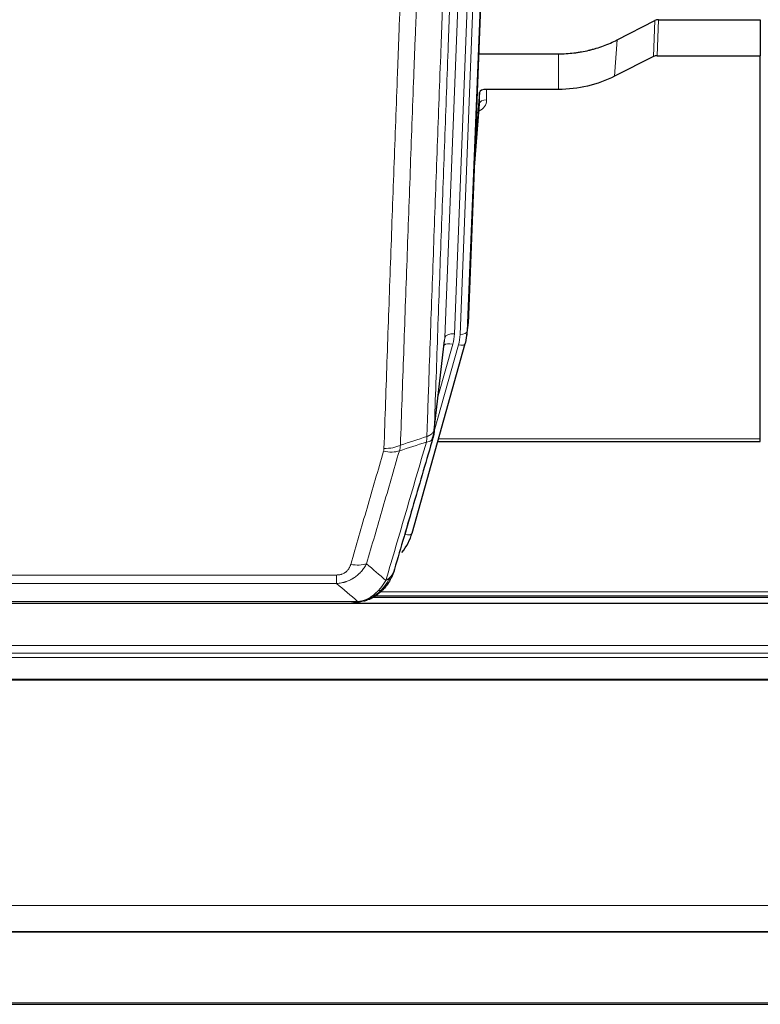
# Model space of a CAD drawing. Header units: inches. Extents: x 0 to 23760, y -13 to 16800.
# Tile 26 of 256: x 3790 to 4099, y 5847 to 6257. Entities that reach past the tile are written whole.
import ezdxf

# ---------------------------------------------------------------- set-up
doc = ezdxf.new("R2010")
doc.units = ezdxf.units.IN
doc.layers.add('1', color=7, linetype='Continuous', true_color=0xffffff)

msp = doc.modelspace()

# ---------------------------------------------------------------- linework, layer by layer
at = {"layer": '1', "color": 2, "linetype": 'Continuous', "lineweight": 25}
for p, q in [((3990.036, 6463.622), (3976.918, 6130.421)), ((4038.949, 6248.516), (4054.628, 6256.544)), ((4056.127, 6256.9), (4098.514, 6256.9)), ((4098.514, 6256.9), (4098.514, 6241.91)), ((3981.339, 6242.708), (4014.514, 6242.708)), ((4054.057, 6241.558), (4037.893, 6233.384)), ((4055.556, 6241.91), (4098.514, 6241.91)), ((4098.514, 6082.43), (4098.514, 6241.91)), ((3981.612, 6226.648), (3979.789, 6203.366)), ((3981.623, 6222.071), (3981.612, 6226.648)), ((4014.514, 6227.898), (3984.611, 6227.898)), ((3979.409, 6193.692), (3981.616, 6221.892)), ((3976.422, 6125.577), (3976.796, 6128.836)), ((3953.567, 6043.229), (3975.741, 6122.115)), ((3962.705, 6084.916), (3967.121, 6123.435)), ((3975.741, 6122.115), (3975.76, 6122.211)), ((3964.294, 6081.399), (4098.514, 6081.399)), ((4098.514, 6081.399), (4098.514, 6082.43)), ((3935.516, 6015.613), (3935.616, 6015.641)), ((3937.566, 6016.643), (4261.563, 6016.643)), ((4602.013, 6013.946), (3485.013, 6013.946)), ((3710.453, 6014.137), (3928.574, 6014.137)), ((3485.013, 5877.453), (4602.013, 5877.453)), ((3485.013, 5877.271), (4602.013, 5877.271)), ((3485.013, 5847.143), (4602.013, 5847.143))]:
    msp.add_line(p, q, dxfattribs=at)
at = {"layer": '1', "color": 110, "linetype": 'Continuous', "lineweight": 13}
for p, q in [((3984.269, 6458.129), (3971.203, 6126.235)), ((3973.55, 6125.942), (3986.661, 6458.964)), ((3989.655, 6460.184), (3976.544, 6127.162)), ((3967.211, 6124.608), (3980.277, 6456.502)), ((4054.057, 6241.558), (4054.628, 6256.544)), ((4056.127, 6256.9), (4055.556, 6241.91)), ((4037.893, 6233.384), (4038.949, 6248.516)), ((4014.514, 6227.898), (4014.514, 6242.708)), ((3984.611, 6227.898), (3984.621, 6223.482)), ((3979.416, 6193.884), (3981.623, 6222.071)), ((3976.544, 6127.162), (3976.918, 6130.421)), ((3962.834, 6086.428), (3967.211, 6124.608)), ((3964.48, 6100.396), (3970.506, 6121.834)), ((3962.78, 6085.707), (3972.853, 6121.541)), ((3964.581, 6082.43), (4098.514, 6082.43)), ((3950.679, 6042.655), (3955.404, 6059.466)), ((3716.842, 6025.801), (3922.185, 6025.801)), ((3922.185, 6022.268), (3922.185, 6025.801)), ((3922.185, 6022.268), (3716.842, 6022.268)), ((3935.616, 6015.641), (3935.684, 6015.799)), ((3938.384, 6017.204), (4260.671, 6017.204)), ((3940.391, 6018.817), (4258.664, 6018.817)), ((3708.111, 6014.8), (3930.916, 6014.8)), ((3485.013, 5996.489), (4602.013, 5996.489)), ((3485.013, 5993.247), (4602.013, 5993.247)), ((3485.013, 5991.403), (4602.013, 5991.403)), ((3485.013, 5982.49), (4602.013, 5982.49)), ((3485.013, 5982.045), (4602.013, 5982.045)), ((3485.013, 5888.218), (4602.013, 5888.218)), ((3485.013, 5847.688), (4602.013, 5847.688))]:
    msp.add_line(p, q, dxfattribs=at)
at = {"layer": '1', "color": 2, "linetype": 'Continuous', "lineweight": 25}
for centre, major_axis, ratio, start_param, end_param in [((4056.128, 6254.238), (3, -0.007), 0.8874311, 1.5734878, 2.096692), ((4055.559, 6239.281), (3, -0.011), 0.8761328, 1.5751062, 2.0983104), ((3984.61, 6226.604), (-3, 0), 0.4313147, 4.7122344, 6.2494043), ((3949.897, 6131.264), (27.037, -0.043), 0.8858289, 6.1833881, 6.2497185), ((3949.532, 6128.078), (27.027, -0.37), 0.8864308, 6.0512739, 6.2604253), ((3927.372, 6049.242), (27.014, -0.465), 0.8900028, 5.6793803, 6.0539117)]:
    msp.add_ellipse(centre, major_axis=major_axis, ratio=ratio, start_param=start_param, end_param=end_param, dxfattribs=at)
at = {"layer": '1', "color": 110, "linetype": 'Continuous', "lineweight": 13}
for centre, major_axis, ratio, start_param, end_param in [((3978.618, 6223.482), (6.003, -0.046), 0.8757409, 5.1963204, 6.2920244), ((3984.621, 6222.028), (-3, -0.007), 0.4848086, 4.7112485, 6.2484184), ((3971.203, 6124.388), (3.997, -0.157), 0.4614673, 1.5889619, 3.1073983), ((3947.185, 6126.985), (24.033, -0.038), 0.8858289, 6.0405671, 6.2497185), ((3949.532, 6126.692), (24.033, -0.038), 0.8858289, 6.0405671, 6.2497185), ((3973.55, 6127.328), (2.998, -0.118), 0.4614673, 4.7305545, 6.248991), ((3970.506, 6119.987), (3.851, -1.082), 0.4480327, 1.6960734, 2.8915811), ((3972.853, 6122.926), (2.888, -0.812), 0.4480327, 4.837666, 6.2831701), ((3941.693, 6082.905), (-9.604, 2.788), 0.5442898, 1.7274916, 2.473129), ((3941.88, 6084.078), (-9.994, 0.345), 0.559112, 1.5901207, 2.34753), ((3950.679, 6044.04), (2.888, -0.812), 0.4480327, 4.837666, 6.2831701), ((3928.032, 6036.023), (9.598, -2.808), 0.562843, 4.8755761, 5.6185342)]:
    msp.add_ellipse(centre, major_axis=major_axis, ratio=ratio, start_param=start_param, end_param=end_param, dxfattribs=at)
for points, knots in [([(3975.029, 6409.096), (3974.46, 6395.096), (3973.335, 6367.228), (3972.241, 6339.625), (3971.432, 6319.021), (3971.03, 6308.744), (3970.566, 6296.797), (3970.368, 6291.686), (3970.237, 6288.281), (3970.171, 6286.579), (3969.843, 6278.077), (3969.453, 6267.901), (3969.003, 6256.076), (3968.811, 6251.018), (3968.683, 6247.648), (3968.62, 6245.964), (3968.047, 6230.82), (3967.046, 6204.052), (3965.591, 6164.358), (3964.185, 6125.124), (3963.279, 6099.275), (3962.834, 6086.428)], [0, 0, 0, 0, 0.125, 0.25, 0.25, 0.3125, 0.34375, 0.359375, 0.359375, 0.375, 0.375, 0.4375, 0.46875, 0.484375, 0.484375, 0.5, 0.5, 0.625, 0.75, 0.875, 1, 1, 1, 1]), ([(3959.745, 6083.419), (3959.801, 6085.031), (3959.857, 6086.645), (3959.969, 6089.874), (3960.137, 6094.721), (3960.533, 6106.056), (3960.876, 6115.815), (3961.569, 6135.392), (3962.51, 6161.648), (3963.968, 6201.493), (3964.972, 6228.364), (3965.546, 6243.565), (3965.61, 6245.255), (3965.738, 6248.638), (3965.931, 6253.715), (3966.382, 6265.586), (3966.774, 6275.8), (3967.102, 6284.335), (3967.168, 6286.043), (3967.3, 6289.461), (3967.498, 6294.591), (3967.963, 6306.583), (3968.366, 6316.899), (3969.178, 6337.581), (3970.275, 6365.289), (3971.403, 6393.262), (3971.974, 6407.315)], [0, 0, 0, 0, 0.015625, 0.015625, 0.03125, 0.0625, 0.125, 0.125, 0.25, 0.375, 0.5, 0.5, 0.515625, 0.515625, 0.53125, 0.5625, 0.625, 0.625, 0.640625, 0.640625, 0.65625, 0.6875, 0.75, 0.75, 0.875, 1, 1, 1, 1]), ([(3941.88, 6078.485), (3942.318, 6091.198), (3943.208, 6116.776), (3944.129, 6142.656), (3944.831, 6162.179), (3945.067, 6168.705), (3945.543, 6181.796), (3945.783, 6188.36), (3946.508, 6208.109), (3946.999, 6221.346), (3947.623, 6237.982), (3947.748, 6241.313), (3947.999, 6247.983), (3948.378, 6258.001), (3948.76, 6268.056), (3949.531, 6288.214), (3950.573, 6315.223), (3952.181, 6356.127), (3953.282, 6383.657), (3953.839, 6397.487)], [0, 0, 0, 0, 0.125, 0.25, 0.25, 0.3125, 0.3125, 0.375, 0.375, 0.5, 0.5, 0.53125, 0.53125, 0.5625, 0.625, 0.625, 0.75, 0.875, 1, 1, 1, 1]), ([(3960.722, 6398.448), (3960.164, 6384.635), (3959.062, 6357.14), (3957.452, 6316.288), (3956.409, 6289.314), (3955.637, 6269.181), (3955.254, 6259.139), (3954.875, 6249.134), (3954.623, 6242.472), (3954.498, 6239.145), (3953.874, 6222.531), (3953.382, 6209.311), (3952.656, 6189.586), (3952.415, 6183.031), (3951.939, 6169.956), (3951.703, 6163.438), (3951, 6143.94), (3950.078, 6118.093), (3949.186, 6092.548), (3948.748, 6079.851)], [0, 0, 0, 0, 0.125, 0.25, 0.375, 0.375, 0.4375, 0.46875, 0.46875, 0.5, 0.5, 0.625, 0.625, 0.6875, 0.6875, 0.75, 0.75, 0.875, 1, 1, 1, 1]), ([(3959.745, 6083.419), (3959.758, 6083.424), (3959.783, 6083.433), (3959.821, 6083.448), (3959.859, 6083.462), (3959.897, 6083.477), (3959.935, 6083.493), (3959.974, 6083.508), (3960.012, 6083.524), (3960.051, 6083.54), (3960.09, 6083.556), (3960.129, 6083.572), (3960.167, 6083.589), (3960.206, 6083.606), (3960.245, 6083.624), (3960.284, 6083.641), (3960.324, 6083.659), (3960.363, 6083.678), (3960.402, 6083.696), (3960.441, 6083.715), (3960.48, 6083.734), (3960.52, 6083.753), (3960.559, 6083.773), (3960.598, 6083.793), (3960.637, 6083.813), (3960.676, 6083.834), (3960.716, 6083.855), (3960.755, 6083.876), (3960.794, 6083.898), (3960.833, 6083.92), (3960.872, 6083.942), (3960.911, 6083.964), (3960.949, 6083.987), (3960.988, 6084.01), (3961.027, 6084.034), (3961.065, 6084.058), (3961.103, 6084.082), (3961.142, 6084.106), (3961.18, 6084.131), (3961.218, 6084.156), (3961.256, 6084.182), (3961.293, 6084.207), (3961.331, 6084.233), (3961.368, 6084.26), (3961.405, 6084.287), (3961.442, 6084.314), (3961.479, 6084.341), (3961.515, 6084.369), (3961.551, 6084.397), (3961.587, 6084.426), (3961.623, 6084.455), (3961.659, 6084.484), (3961.694, 6084.514), (3961.729, 6084.544), (3961.763, 6084.574), (3961.797, 6084.604), (3961.831, 6084.635), (3961.865, 6084.667), (3961.898, 6084.698), (3961.933, 6084.733), (3961.97, 6084.769), (3962.009, 6084.809), (3962.046, 6084.848), (3962.083, 6084.888), (3962.119, 6084.928), (3962.154, 6084.968), (3962.188, 6085.009), (3962.222, 6085.049), (3962.254, 6085.09), (3962.286, 6085.131), (3962.317, 6085.172), (3962.347, 6085.213), (3962.376, 6085.255), (3962.404, 6085.297), (3962.432, 6085.339), (3962.458, 6085.381), (3962.484, 6085.423), (3962.509, 6085.465), (3962.533, 6085.508), (3962.556, 6085.55), (3962.579, 6085.593), (3962.6, 6085.636), (3962.62, 6085.679), (3962.64, 6085.722), (3962.659, 6085.766), (3962.677, 6085.809), (3962.694, 6085.853), (3962.71, 6085.896), (3962.725, 6085.94), (3962.74, 6085.984), (3962.753, 6086.028), (3962.766, 6086.072), (3962.777, 6086.116), (3962.788, 6086.161), (3962.798, 6086.205), (3962.807, 6086.249), (3962.815, 6086.294), (3962.823, 6086.338), (3962.829, 6086.383), (3962.833, 6086.413), (3962.834, 6086.428)], [0, 0, 0, 0, 0.0069372, 0.0139334, 0.0209887, 0.028103, 0.0352764, 0.0425088, 0.0498003, 0.0571509, 0.0645605, 0.0720292, 0.0795569, 0.0871437, 0.0947896, 0.1024945, 0.1102584, 0.1180815, 0.1259636, 0.1339048, 0.141905, 0.1499643, 0.1580827, 0.1662601, 0.1744966, 0.1827922, 0.1911468, 0.1995605, 0.2080333, 0.2165651, 0.225156, 0.233806, 0.2425151, 0.2512832, 0.2601104, 0.2689967, 0.277942, 0.2869465, 0.29601, 0.3051325, 0.3143142, 0.3235549, 0.3328547, 0.3422136, 0.3516315, 0.3611085, 0.3706446, 0.3802398, 0.3898941, 0.3996074, 0.4093798, 0.4192113, 0.4291019, 0.4390515, 0.4490602, 0.459128, 0.4692549, 0.4794409, 0.4896859, 0.4999901, 0.5124905, 0.524991, 0.5374914, 0.5499918, 0.5624922, 0.5749926, 0.587493, 0.5999934, 0.6124937, 0.6249941, 0.6374944, 0.6499948, 0.6624951, 0.6749954, 0.6874957, 0.699996, 0.7124963, 0.7249966, 0.7374968, 0.7499971, 0.7624973, 0.7749976, 0.7874978, 0.799998, 0.8124982, 0.8249984, 0.8374986, 0.8499988, 0.8624989, 0.8749991, 0.8874992, 0.8999993, 0.9124995, 0.9249996, 0.9374997, 0.9499998, 0.9624998, 0.9749999, 0.9875, 1, 1, 1, 1]), ([(3942.679, 6023.519), (3944.077, 6028.273), (3945.476, 6033.04), (3948.279, 6042.595), (3949.681, 6047.385), (3953.895, 6061.788), (3956.711, 6071.435), (3959.533, 6081.128)], [0, 0, 0, 0, 0.25, 0.25, 0.5, 0.5, 1, 1, 1, 1]), ([(3959.745, 6083.419), (3959.724, 6083.018), (3959.708, 6082.631), (3959.65, 6081.873), (3959.608, 6081.501), (3959.533, 6081.128)], [0, 0, 0, 0, 0.5, 0.5, 1, 1, 1, 1]), ([(3959.533, 6081.128), (3959.942, 6081.163), (3960.314, 6081.233), (3960.973, 6081.436), (3961.258, 6081.57), (3961.73, 6081.892), (3961.915, 6082.08), (3962.179, 6082.5), (3962.257, 6082.731), (3962.278, 6082.977)], [0, 0, 0, 0, 0.25, 0.25, 0.5, 0.5, 0.75, 0.75, 1, 1, 1, 1]), ([(3928.032, 6030.236), (3929.166, 6034.128), (3930.301, 6038.028), (3932.574, 6045.843), (3933.711, 6049.758), (3937.126, 6061.526), (3939.408, 6069.402), (3941.693, 6077.307)], [0, 0, 0, 0, 0.25, 0.25, 0.5, 0.5, 1, 1, 1, 1]), ([(3948.289, 6077.478), (3946.001, 6069.585), (3943.717, 6061.722), (3940.298, 6049.972), (3939.159, 6046.063), (3936.884, 6038.261), (3935.747, 6034.367), (3934.612, 6030.481)], [0, 0, 0, 0, 0.5, 0.5, 0.75, 0.75, 1, 1, 1, 1]), ([(3941.88, 6078.485), (3941.874, 6078.286), (3941.855, 6078.088), (3941.792, 6077.696), (3941.749, 6077.501), (3941.693, 6077.307)], [0, 0, 0, 0, 0.5, 0.5, 1, 1, 1, 1]), ([(3934.612, 6030.481), (3934.314, 6029.913), (3933.988, 6029.366), (3933.275, 6028.315), (3932.888, 6027.81), (3932.26, 6027.088), (3931.988, 6026.794), (3931.703, 6026.51), (3931.588, 6026.397), (3931.53, 6026.34), (3931.354, 6026.174), (3931.235, 6026.065), (3930.633, 6025.529), (3930.124, 6025.132), (3929.452, 6024.677), (3929.316, 6024.589), (3929.108, 6024.459), (3929.039, 6024.416), (3928.899, 6024.331), (3928.829, 6024.29), (3928.477, 6024.085), (3928.19, 6023.931), (3927.314, 6023.497), (3926.709, 6023.247), (3926.006, 6023.01), (3925.927, 6022.985), (3925.769, 6022.934), (3925.69, 6022.91), (3925.452, 6022.838), (3925.293, 6022.793), (3924.813, 6022.666), (3924.491, 6022.592), (3923.515, 6022.401), (3922.855, 6022.314), (3922.185, 6022.268)], [0, 0, 0, 0, 0.125, 0.125, 0.25, 0.25, 0.3125, 0.328125, 0.328125, 0.34375, 0.34375, 0.375, 0.375, 0.5, 0.5, 0.53125, 0.53125, 0.546875, 0.546875, 0.5625, 0.5625, 0.625, 0.625, 0.75, 0.75, 0.765625, 0.765625, 0.78125, 0.78125, 0.8125, 0.8125, 0.875, 0.875, 1, 1, 1, 1]), ([(3928.032, 6030.236), (3928.011, 6030.164), (3927.989, 6030.092), (3927.943, 6029.949), (3927.918, 6029.877), (3927.843, 6029.664), (3927.789, 6029.523), (3927.671, 6029.245), (3927.607, 6029.108), (3927.471, 6028.836), (3927.397, 6028.702), (3927.24, 6028.438), (3927.156, 6028.307), (3927.021, 6028.115), (3926.974, 6028.052), (3926.878, 6027.926), (3926.828, 6027.863), (3926.674, 6027.679), (3926.566, 6027.56), (3926.338, 6027.331), (3926.218, 6027.221), (3926.029, 6027.062), (3925.932, 6026.984), (3925.831, 6026.909), (3925.763, 6026.86), (3925.728, 6026.836), (3925.554, 6026.715), (3925.409, 6026.626), (3924.962, 6026.377), (3924.645, 6026.238), (3924.225, 6026.099), (3924.14, 6026.072), (3923.967, 6026.023), (3923.88, 6026.001), (3923.619, 6025.939), (3923.443, 6025.906), (3923.088, 6025.852), (3922.909, 6025.833), (3922.549, 6025.807), (3922.367, 6025.801), (3922.185, 6025.801)], [0, 0, 0, 0, 0.03125, 0.03125, 0.0625, 0.0625, 0.125, 0.125, 0.1875, 0.1875, 0.25, 0.25, 0.3125, 0.3125, 0.34375, 0.34375, 0.375, 0.375, 0.4375, 0.4375, 0.5, 0.5, 0.53125, 0.546875, 0.546875, 0.5625, 0.5625, 0.625, 0.625, 0.75, 0.75, 0.78125, 0.78125, 0.8125, 0.8125, 0.875, 0.875, 0.9375, 0.9375, 1, 1, 1, 1]), ([(3942.679, 6023.519), (3941.986, 6022.404), (3941.22, 6021.306), (3940.093, 6019.956), (3939.802, 6019.628), (3939.504, 6019.312)], [0, 0, 0, 0, 0.75, 0.75, 1, 1, 1, 1]), ([(3944.386, 6024.849), (3943.687, 6023.396), (3942.817, 6022.002), (3941.456, 6020.319), (3941.099, 6019.913), (3940.728, 6019.524)], [0, 0, 0, 0, 0.75, 0.75, 1, 1, 1, 1]), ([(3944.386, 6024.849), (3944.263, 6024.727), (3944.135, 6024.607), (3943.803, 6024.316), (3943.592, 6024.147), (3943.15, 6023.823), (3942.919, 6023.667), (3942.679, 6023.519)], [0, 0, 0, 0, 0.25, 0.25, 0.625, 0.625, 1, 1, 1, 1]), ([(3945.596, 6026.433), (3945.557, 6026.363), (3945.517, 6026.293), (3945.349, 6026.015), (3945.21, 6025.811), (3944.907, 6025.415), (3944.743, 6025.222), (3944.508, 6024.972), (3944.447, 6024.91), (3944.386, 6024.849)], [0, 0, 0, 0, 0.125, 0.125, 0.5, 0.5, 0.875, 0.875, 1, 1, 1, 1]), ([(3940.728, 6019.524), (3940.629, 6019.498), (3940.528, 6019.475), (3940.271, 6019.424), (3940.114, 6019.401), (3939.803, 6019.356), (3939.65, 6019.336), (3939.504, 6019.312)], [0, 0, 0, 0, 0.25, 0.25, 0.625, 0.625, 1, 1, 1, 1]), ([(3941.714, 6020.009), (3941.683, 6019.982), (3941.651, 6019.956), (3941.516, 6019.855), (3941.403, 6019.785), (3941.154, 6019.663), (3941.017, 6019.611), (3940.826, 6019.551), (3940.777, 6019.537), (3940.728, 6019.524)], [0, 0, 0, 0, 0.125, 0.125, 0.5, 0.5, 0.875, 0.875, 1, 1, 1, 1]), ([(3935.534, 6016.193), (3935.174, 6015.998), (3934.807, 6015.822), (3933.313, 6015.195), (3932.137, 6014.901), (3930.916, 6014.8)], [0, 0, 0, 0, 0.25, 0.25, 1, 1, 1, 1]), ([(3939.504, 6019.312), (3939.354, 6019.153), (3939.203, 6018.998), (3938.588, 6018.389), (3938.109, 6017.961), (3937.115, 6017.175), (3936.6, 6016.817), (3935.893, 6016.392), (3935.714, 6016.29), (3935.534, 6016.193)], [0, 0, 0, 0, 0.125, 0.125, 0.5, 0.5, 0.875, 0.875, 1, 1, 1, 1]), ([(3935.684, 6015.799), (3935.686, 6015.828), (3935.684, 6015.861), (3935.671, 6015.946), (3935.655, 6016.002), (3935.607, 6016.106), (3935.575, 6016.154), (3935.534, 6016.193)], [0, 0, 0, 0, 0.25, 0.25, 0.625, 0.625, 1, 1, 1, 1]), ([(3930.046, 6014.279), (3930.054, 6014.281), (3930.069, 6014.285), (3930.093, 6014.29), (3930.116, 6014.296), (3930.139, 6014.302), (3930.162, 6014.308), (3930.184, 6014.314), (3930.206, 6014.32), (3930.228, 6014.326), (3930.249, 6014.332), (3930.27, 6014.338), (3930.291, 6014.345), (3930.311, 6014.351), (3930.331, 6014.358), (3930.351, 6014.364), (3930.37, 6014.371), (3930.389, 6014.378), (3930.408, 6014.385), (3930.426, 6014.392), (3930.444, 6014.399), (3930.462, 6014.406), (3930.479, 6014.413), (3930.496, 6014.42), (3930.513, 6014.427), (3930.529, 6014.435), (3930.545, 6014.442), (3930.561, 6014.45), (3930.576, 6014.457), (3930.591, 6014.465), (3930.606, 6014.473), (3930.62, 6014.481), (3930.634, 6014.488), (3930.648, 6014.496), (3930.661, 6014.504), (3930.674, 6014.512), (3930.687, 6014.52), (3930.699, 6014.529), (3930.711, 6014.537), (3930.723, 6014.545), (3930.735, 6014.554), (3930.746, 6014.562), (3930.756, 6014.57), (3930.767, 6014.579), (3930.777, 6014.588), (3930.786, 6014.596), (3930.796, 6014.605), (3930.805, 6014.614), (3930.814, 6014.623), (3930.822, 6014.631), (3930.83, 6014.64), (3930.838, 6014.649), (3930.845, 6014.658), (3930.852, 6014.667), (3930.859, 6014.677), (3930.865, 6014.686), (3930.871, 6014.695), (3930.877, 6014.704), (3930.883, 6014.714), (3930.888, 6014.723), (3930.892, 6014.732), (3930.897, 6014.742), (3930.901, 6014.751), (3930.905, 6014.761), (3930.908, 6014.771), (3930.911, 6014.78), (3930.914, 6014.79), (3930.916, 6014.796), (3930.916, 6014.8)], [0, 0, 0, 0, 0.0185022, 0.0368847, 0.0551481, 0.073293, 0.0913199, 0.1092294, 0.1270222, 0.1446988, 0.1622598, 0.1797059, 0.1970378, 0.2142561, 0.2313614, 0.2483544, 0.265236, 0.2820066, 0.2986672, 0.3152184, 0.331661, 0.3479958, 0.3642235, 0.380345, 0.3963611, 0.4122725, 0.4280803, 0.4437851, 0.459388, 0.4748898, 0.4902915, 0.5055939, 0.5207981, 0.535905, 0.5509156, 0.565831, 0.5806521, 0.5953801, 0.6100159, 0.6245607, 0.6390157, 0.6533819, 0.6676604, 0.6818526, 0.6959596, 0.7099825, 0.7239227, 0.7377815, 0.75156, 0.7652597, 0.7788818, 0.7924277, 0.8058989, 0.8192966, 0.8326224, 0.8458776, 0.8590638, 0.8721825, 0.8852351, 0.8982233, 0.9111485, 0.9240124, 0.9368166, 0.9495628, 0.9622525, 0.9748874, 0.9874694, 1, 1, 1, 1])]:
    msp.add_open_spline(points, degree=3, knots=knots, dxfattribs=at)
at = {"layer": '1', "color": 2, "linetype": 'Continuous', "lineweight": 25}
for points, knots in [([(4014.514, 6242.708), (4015.583, 6242.708), (4017.718, 6242.771), (4019.844, 6242.957), (4021.17, 6243.112), (4021.435, 6243.145), (4021.963, 6243.215), (4022.755, 6243.325), (4023.543, 6243.452), (4025.113, 6243.73), (4026.153, 6243.945), (4027.315, 6244.222), (4027.445, 6244.253), (4027.702, 6244.316), (4028.088, 6244.413), (4028.984, 6244.647), (4029.744, 6244.864), (4031.254, 6245.32), (4033.241, 6245.985), (4035.175, 6246.762), (4037.082, 6247.596), (4038.023, 6248.041), (4038.949, 6248.516)], [0, 0, 0, 0, 0.125, 0.25, 0.25, 0.28125, 0.28125, 0.3125, 0.375, 0.375, 0.5, 0.5, 0.515625, 0.515625, 0.53125, 0.5625, 0.625, 0.625, 0.75, 0.875, 0.875, 1, 1, 1, 1]), ([(4037.893, 6233.384), (4034.36, 6231.598), (4030.558, 6230.219), (4022.675, 6228.369), (4018.594, 6227.898), (4014.514, 6227.898)], [0, 0, 0, 0, 0.5, 0.5, 1, 1, 1, 1]), ([(3962.834, 6086.428), (3962.834, 6086.417), (3962.832, 6086.377), (3962.829, 6086.291), (3962.822, 6086.152), (3962.811, 6085.959), (3962.792, 6085.713), (3962.763, 6085.414), (3962.721, 6085.062), (3962.677, 6084.762), (3962.639, 6084.531), (3962.614, 6084.388), (3962.587, 6084.249), (3962.561, 6084.114), (3962.533, 6083.982), (3962.505, 6083.855), (3962.477, 6083.732), (3962.449, 6083.612), (3962.42, 6083.497), (3962.392, 6083.385), (3962.363, 6083.278), (3962.335, 6083.174), (3962.306, 6083.074), (3962.287, 6083.009), (3962.278, 6082.977)], [0, 0, 0, 0, 0.0092499, 0.0337179, 0.073404, 0.128308, 0.1984299, 0.2837694, 0.3843264, 0.5001005, 0.5424888, 0.5838484, 0.6241794, 0.6634821, 0.7017567, 0.7390032, 0.7752221, 0.8104134, 0.8445775, 0.8777146, 0.909825, 0.9409091, 0.9709673, 1, 1, 1, 1]), ([(3962.278, 6082.977), (3959.592, 6073.766), (3956.912, 6064.596), (3952.902, 6050.903), (3951.566, 6046.35), (3948.899, 6037.263), (3947.566, 6032.73), (3946.235, 6028.208)], [0, 0, 0, 0, 0.5, 0.5, 0.75, 0.75, 1, 1, 1, 1]), ([(3946.235, 6028.208), (3946.23, 6028.186), (3946.218, 6028.142), (3946.2, 6028.076), (3946.181, 6028.01), (3946.163, 6027.945), (3946.144, 6027.88), (3946.126, 6027.815), (3946.107, 6027.75), (3946.088, 6027.686), (3946.068, 6027.622), (3946.049, 6027.559), (3946.029, 6027.495), (3946.009, 6027.432), (3945.99, 6027.37), (3945.969, 6027.307), (3945.949, 6027.245), (3945.929, 6027.183), (3945.908, 6027.122), (3945.888, 6027.06), (3945.867, 6026.999), (3945.846, 6026.939), (3945.825, 6026.878), (3945.804, 6026.818), (3945.782, 6026.758), (3945.761, 6026.698), (3945.739, 6026.639), (3945.717, 6026.58), (3945.695, 6026.521), (3945.674, 6026.463), (3945.651, 6026.405), (3945.629, 6026.347), (3945.607, 6026.289), (3945.584, 6026.232), (3945.562, 6026.175), (3945.539, 6026.118), (3945.517, 6026.062), (3945.494, 6026.006), (3945.471, 6025.95), (3945.448, 6025.894), (3945.425, 6025.839), (3945.401, 6025.784), (3945.378, 6025.729), (3945.355, 6025.675), (3945.331, 6025.62), (3945.308, 6025.566), (3945.284, 6025.513), (3945.26, 6025.46), (3945.237, 6025.406), (3945.213, 6025.354), (3945.189, 6025.301), (3945.165, 6025.249), (3945.141, 6025.197), (3945.117, 6025.145), (3945.092, 6025.094), (3945.068, 6025.043), (3945.044, 6024.992), (3945.02, 6024.942), (3944.995, 6024.891), (3944.971, 6024.841), (3944.946, 6024.792), (3944.922, 6024.742), (3944.897, 6024.693), (3944.872, 6024.644), (3944.848, 6024.596), (3944.823, 6024.547), (3944.804, 6024.511), (3944.794, 6024.491), (3944.792, 6024.488)], [0, 0, 0, 0, 0.0171812, 0.0343046, 0.0513704, 0.0683783, 0.0853286, 0.1022212, 0.119056, 0.1358331, 0.1525524, 0.1692141, 0.185818, 0.2023642, 0.2188526, 0.2352834, 0.2516564, 0.2679717, 0.2842292, 0.3004291, 0.3165712, 0.3326555, 0.3486822, 0.3646511, 0.3805623, 0.3964158, 0.4122116, 0.4279496, 0.4436299, 0.4592525, 0.4748173, 0.4903244, 0.5057738, 0.5211655, 0.5364994, 0.5517757, 0.5669942, 0.5821549, 0.597258, 0.6123033, 0.6272909, 0.6422208, 0.6570929, 0.6719073, 0.686664, 0.701363, 0.7160042, 0.7305878, 0.7451136, 0.7595816, 0.773992, 0.7883446, 0.8026395, 0.8168767, 0.8310561, 0.8451778, 0.8592418, 0.8732481, 0.8871967, 0.9010875, 0.9149206, 0.928696, 0.9424136, 0.9560736, 0.9696758, 0.9832203, 0.996707, 1, 1, 1, 1]), ([(3946.235, 6028.208), (3946.151, 6027.747), (3946.009, 6027.296), (3945.746, 6026.717), (3945.674, 6026.574), (3945.596, 6026.433)], [0, 0, 0, 0, 0.75, 0.75, 1, 1, 1, 1]), ([(3945.596, 6026.433), (3944.984, 6024.694), (3944.088, 6023.005), (3942.559, 6020.969), (3942.149, 6020.478), (3941.714, 6020.009)], [0, 0, 0, 0, 0.75, 0.75, 1, 1, 1, 1]), ([(3940.728, 6019.524), (3940.542, 6019.33), (3940.353, 6019.139), (3939.581, 6018.396), (3938.971, 6017.88), (3937.701, 6016.942), (3937.042, 6016.52), (3936.14, 6016.028), (3935.913, 6015.91), (3935.684, 6015.799)], [0, 0, 0, 0, 0.125, 0.125, 0.5, 0.5, 0.875, 0.875, 1, 1, 1, 1]), ([(3941.714, 6020.009), (3941.496, 6019.774), (3941.273, 6019.545), (3940.399, 6018.695), (3939.708, 6018.114), (3938.981, 6017.588)], [0, 0, 0, 0, 0.2626999, 0.2626999, 1, 1, 1, 1]), ([(3942.093, 6020.479), (3942.037, 6020.377), (3941.968, 6020.274), (3941.832, 6020.118), (3941.775, 6020.062), (3941.714, 6020.009)], [0, 0, 0, 0, 0.6295096, 0.6295096, 1, 1, 1, 1]), ([(3935.684, 6015.799), (3935.227, 6015.575), (3934.763, 6015.376), (3932.892, 6014.674), (3931.456, 6014.368), (3930.046, 6014.279)], [0, 0, 0, 0, 0.25, 0.25, 1, 1, 1, 1]), ([(3935.516, 6015.613), (3934.938, 6015.363), (3934.35, 6015.144), (3933.669, 6014.929), (3933.582, 6014.903), (3933.494, 6014.876)], [0, 0, 0, 0, 0.8717446, 0.8717446, 1, 1, 1, 1]), ([(3928.374, 6014.139), (3928.389, 6014.139), (3928.417, 6014.138), (3928.458, 6014.138), (3928.499, 6014.137), (3928.538, 6014.137), (3928.577, 6014.137), (3928.614, 6014.137), (3928.65, 6014.137), (3928.686, 6014.138), (3928.72, 6014.138), (3928.753, 6014.139), (3928.785, 6014.14), (3928.816, 6014.14), (3928.846, 6014.141), (3928.875, 6014.142), (3928.903, 6014.143), (3928.93, 6014.144), (3928.956, 6014.145), (3928.98, 6014.147), (3929.004, 6014.148), (3929.027, 6014.149), (3929.048, 6014.15), (3929.069, 6014.151), (3929.088, 6014.152), (3929.106, 6014.153), (3929.124, 6014.155), (3929.14, 6014.156), (3929.155, 6014.157), (3929.17, 6014.158), (3929.183, 6014.159), (3929.195, 6014.159), (3929.206, 6014.16), (3929.216, 6014.161), (3929.225, 6014.162), (3929.232, 6014.162), (3929.239, 6014.163), (3929.245, 6014.163), (3929.25, 6014.164), (3929.262, 6014.165), (3929.283, 6014.166), (3929.312, 6014.169), (3929.34, 6014.172), (3929.369, 6014.174), (3929.397, 6014.177), (3929.424, 6014.18), (3929.452, 6014.183), (3929.479, 6014.186), (3929.505, 6014.189), (3929.532, 6014.192), (3929.558, 6014.195), (3929.583, 6014.199), (3929.609, 6014.202), (3929.634, 6014.205), (3929.658, 6014.209), (3929.683, 6014.212), (3929.707, 6014.216), (3929.73, 6014.22), (3929.754, 6014.223), (3929.777, 6014.227), (3929.799, 6014.231), (3929.822, 6014.235), (3929.844, 6014.239), (3929.865, 6014.242), (3929.887, 6014.246), (3929.908, 6014.25), (3929.928, 6014.254), (3929.949, 6014.259), (3929.969, 6014.263), (3929.988, 6014.267), (3930.008, 6014.271), (3930.027, 6014.275), (3930.039, 6014.278), (3930.046, 6014.279)], [0, 0, 0, 0, 0.0247661, 0.0489206, 0.0724636, 0.0953949, 0.1177147, 0.1394229, 0.1605195, 0.1810045, 0.2008779, 0.2201398, 0.23879, 0.2568287, 0.2742558, 0.2910713, 0.3072753, 0.3228676, 0.3378484, 0.3522176, 0.3659752, 0.3791212, 0.3916556, 0.4035785, 0.4148897, 0.4255894, 0.4356775, 0.445154, 0.454019, 0.4622723, 0.4699141, 0.4769443, 0.4833629, 0.48917, 0.4943654, 0.4989493, 0.5029216, 0.5062824, 0.5090316, 0.5111692, 0.5284651, 0.5456049, 0.5625886, 0.5794163, 0.5960881, 0.612604, 0.6289642, 0.6451687, 0.6612176, 0.6771111, 0.6928491, 0.7084319, 0.7238594, 0.7391318, 0.7542492, 0.7692118, 0.7840195, 0.7986726, 0.8131712, 0.8275153, 0.8417051, 0.8557408, 0.8696224, 0.8833501, 0.8969241, 0.9103445, 0.9236114, 0.936725, 0.9496856, 0.9624932, 0.975148, 0.9876502, 1, 1, 1, 1])]:
    msp.add_open_spline(points, degree=3, knots=knots, dxfattribs=at)
for points, degree in [([(3961.961, 6082.166), (3962.711, 6084.997)], 1), ([(3935.614, 6015.64), (3937.481, 6016.475), (3939.127, 6017.695)], 2), ([(3930.109, 6014.217), (3929.527, 6014.161), (3928.948, 6014.136), (3928.374, 6014.139)], 3)]:
    msp.add_open_spline(points, degree=degree, dxfattribs=at)
at = {"layer": '1', "color": 110, "linetype": 'Continuous', "lineweight": 13}
for points in [[(3959.533, 6081.128), (3955.786, 6079.914), (3952.038, 6078.697), (3948.289, 6077.478)], [(3948.748, 6079.851), (3952.414, 6081.042), (3956.08, 6082.232), (3959.745, 6083.419)], [(3948.748, 6079.851), (3948.707, 6079.444), (3948.59, 6078.641), (3948.402, 6077.862), (3948.289, 6077.478)], [(3934.612, 6030.481), (3937.316, 6028.162), (3940.005, 6025.842), (3942.679, 6023.519)], [(3930.916, 6014.8), (3928.023, 6017.292), (3925.113, 6019.781), (3922.185, 6022.268)]]:
    msp.add_open_spline(points, degree=3, dxfattribs=at)

doc.saveas('drawing.dxf')
